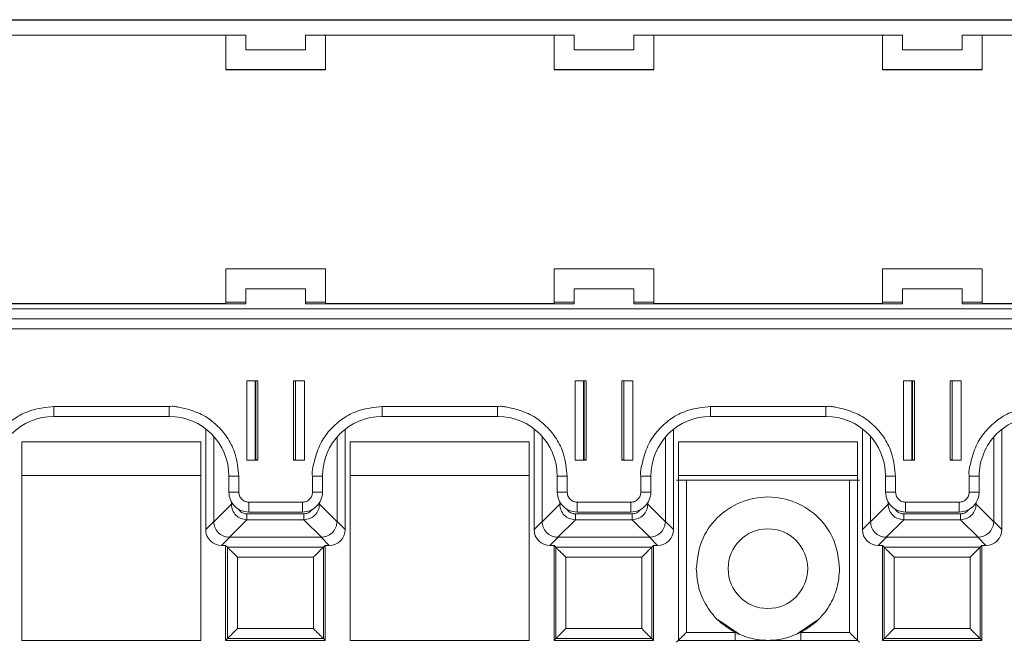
# Paper-space layout 'Blatt2' of a CAD drawing. Header units: millimetres. Extents: x 257 to 862, y 404 to 535.
# Tile 25 of 36: x 662 to 712, y 504 to 535. Entities that reach past the tile are written whole.
import ezdxf

# ---------------------------------------------------------------- set-up
doc = ezdxf.new("R2010")
doc.units = ezdxf.units.MM

psp = doc.layouts.new('Blatt2')

# ---------------------------------------------------------------- linework, layer by layer
at = {"color": 7, "linetype": 'Continuous', "lineweight": 15}
for p, q in [((642.597, 535.141), (806.897, 535.141)), ((666.497, 535.16), (650.997, 535.16)), ((666.497, 535.16), (667.497, 535.16)), ((682.997, 535.16), (667.497, 535.16)), ((682.997, 535.16), (683.997, 535.16)), ((699.497, 535.16), (683.997, 535.16)), ((699.497, 535.16), (700.497, 535.16)), ((715.997, 535.16), (700.497, 535.16)), ((660.247, 534.391), (673.747, 534.391)), ((672.747, 534.391), (672.747, 532.65)), ((673.747, 533.641), (673.747, 534.391)), ((676.747, 534.391), (690.247, 534.391)), ((676.747, 534.391), (676.747, 533.641)), ((677.747, 532.65), (677.747, 534.391)), ((689.247, 534.391), (689.247, 532.65)), ((690.247, 533.641), (690.247, 534.391)), ((693.247, 534.391), (706.747, 534.391)), ((693.247, 534.391), (693.247, 533.641)), ((694.247, 532.65), (694.247, 534.391)), ((705.747, 534.391), (705.747, 532.65)), ((706.747, 533.641), (706.747, 534.391)), ((709.747, 534.391), (723.247, 534.391)), ((709.747, 534.391), (709.747, 533.641)), ((710.747, 532.65), (710.747, 534.391)), ((676.747, 533.641), (673.747, 533.641)), ((693.247, 533.641), (690.247, 533.641)), ((709.747, 533.641), (706.747, 533.641)), ((672.747, 532.66), (677.747, 532.66)), ((672.747, 532.65), (677.747, 532.65)), ((689.247, 532.66), (694.247, 532.66)), ((689.247, 532.65), (694.247, 532.65)), ((705.747, 532.66), (710.747, 532.66)), ((705.747, 532.65), (710.747, 532.65)), ((677.747, 522.65), (672.747, 522.65)), ((672.747, 522.65), (672.747, 520.9)), ((677.747, 520.9), (677.747, 522.65)), ((694.247, 522.65), (689.247, 522.65)), ((689.247, 522.65), (689.247, 520.9)), ((694.247, 520.9), (694.247, 522.65)), ((710.747, 522.65), (705.747, 522.65)), ((705.747, 522.65), (705.747, 520.9)), ((710.747, 520.9), (710.747, 522.65)), ((673.747, 521.646), (673.747, 521.642)), ((676.747, 521.646), (673.747, 521.646)), ((673.747, 520.892), (673.747, 521.642)), ((673.747, 521.642), (676.747, 521.642)), ((676.747, 521.642), (676.747, 521.646)), ((676.747, 521.642), (676.747, 520.892)), ((690.247, 521.646), (690.247, 521.642)), ((693.247, 521.646), (690.247, 521.646)), ((690.247, 520.892), (690.247, 521.642)), ((690.247, 521.642), (693.247, 521.642)), ((693.247, 521.642), (693.247, 521.646)), ((693.247, 521.642), (693.247, 520.892)), ((706.747, 521.646), (706.747, 521.642)), ((709.747, 521.646), (706.747, 521.646)), ((706.747, 520.892), (706.747, 521.642)), ((706.747, 521.642), (709.747, 521.642)), ((709.747, 521.642), (709.747, 521.646)), ((709.747, 521.642), (709.747, 520.892)), ((642.597, 520.642), (806.897, 520.642)), ((673.747, 520.892), (660.247, 520.892)), ((672.747, 520.9), (661.247, 520.9)), ((672.747, 520.972), (673.747, 520.972)), ((676.747, 520.972), (677.747, 520.972)), ((690.247, 520.892), (676.747, 520.892)), ((689.247, 520.9), (677.747, 520.9)), ((689.247, 520.972), (690.247, 520.972)), ((693.247, 520.972), (694.247, 520.972)), ((706.747, 520.892), (693.247, 520.892)), ((705.747, 520.9), (694.247, 520.9)), ((705.747, 520.972), (706.747, 520.972)), ((709.747, 520.972), (710.747, 520.972)), ((723.247, 520.892), (709.747, 520.892)), ((722.247, 520.9), (710.747, 520.9)), ((642.597, 520.137), (806.897, 520.137)), ((806.897, 520.135), (642.597, 520.135)), ((642.597, 519.63), (806.897, 519.63)), ((674.347, 517.031), (673.797, 517.031)), ((673.797, 517.031), (673.797, 513.031)), ((674.219, 513.042), (674.219, 517.031)), ((674.347, 513.031), (674.347, 517.031)), ((676.147, 517.031), (676.147, 513.031)), ((676.697, 517.031), (676.147, 517.031)), ((676.247, 517.031), (676.247, 513.042)), ((676.697, 513.031), (676.697, 517.031)), ((690.847, 517.031), (690.297, 517.031)), ((690.297, 517.031), (690.297, 513.031)), ((690.719, 513.042), (690.719, 517.031)), ((690.847, 513.031), (690.847, 517.031)), ((692.647, 517.031), (692.647, 513.031)), ((693.197, 517.031), (692.647, 517.031)), ((692.747, 517.031), (692.747, 513.042)), ((693.197, 513.031), (693.197, 517.031)), ((707.347, 517.031), (706.797, 517.031)), ((706.797, 517.031), (706.797, 513.031)), ((707.219, 513.042), (707.219, 517.031)), ((707.347, 513.031), (707.347, 517.031)), ((709.147, 517.031), (709.147, 513.031)), ((709.697, 517.031), (709.147, 517.031)), ((709.247, 517.031), (709.247, 513.042)), ((709.697, 513.031), (709.697, 517.031)), ((669.897, 515.731), (664.097, 515.731)), ((664.097, 515.235), (664.097, 515.731)), ((669.897, 515.235), (669.897, 515.731)), ((686.397, 515.731), (680.597, 515.731)), ((680.597, 515.235), (680.597, 515.731)), ((686.397, 515.235), (686.397, 515.731)), ((702.897, 515.731), (697.097, 515.731)), ((697.097, 515.235), (697.097, 515.731)), ((702.897, 515.235), (702.897, 515.731)), ((664.097, 515.235), (669.897, 515.235)), ((680.597, 515.235), (686.397, 515.235)), ((697.097, 515.235), (702.897, 515.235)), ((671.729, 514.611), (671.729, 509.555)), ((678.737, 509.555), (678.737, 514.589)), ((688.229, 514.611), (688.229, 509.555)), ((695.237, 509.555), (695.237, 514.589)), ((704.729, 514.611), (704.729, 509.555)), ((711.737, 509.555), (711.737, 514.589)), ((672.137, 509.964), (672.137, 514.231)), ((678.329, 514.198), (678.329, 509.964)), ((688.637, 509.964), (688.637, 514.231)), ((694.829, 514.198), (694.829, 509.964)), ((705.137, 509.964), (705.137, 514.231)), ((711.329, 514.198), (711.329, 509.964)), ((671.483, 513.963), (662.483, 513.963)), ((662.483, 513.963), (662.483, 503.99)), ((671.483, 503.99), (671.483, 513.963)), ((678.983, 513.963), (678.983, 503.99)), ((687.983, 513.963), (678.983, 513.963)), ((687.983, 503.99), (687.983, 513.963)), ((704.483, 513.963), (695.483, 513.963)), ((695.483, 513.963), (695.483, 503.99)), ((704.483, 503.99), (704.483, 513.963)), ((673.797, 513.031), (674.347, 513.031)), ((674.219, 513.059), (674.247, 513.059)), ((674.347, 513.042), (674.219, 513.042)), ((676.247, 513.042), (676.147, 513.042)), ((676.147, 513.031), (676.697, 513.031)), ((690.297, 513.031), (690.847, 513.031)), ((690.719, 513.059), (690.747, 513.059)), ((690.847, 513.042), (690.719, 513.042)), ((692.747, 513.042), (692.647, 513.042)), ((692.647, 513.031), (693.197, 513.031)), ((706.797, 513.031), (707.347, 513.031)), ((707.219, 513.059), (707.247, 513.059)), ((707.347, 513.042), (707.219, 513.042)), ((709.247, 513.042), (709.147, 513.042)), ((709.147, 513.031), (709.697, 513.031)), ((662.483, 512.266), (671.483, 512.266)), ((672.897, 512.235), (672.897, 511.435)), ((673.397, 511.431), (673.397, 512.231)), ((677.097, 512.231), (677.097, 511.431)), ((677.597, 511.435), (677.597, 512.235)), ((678.983, 512.266), (687.983, 512.266)), ((689.397, 512.235), (689.397, 511.435)), ((689.897, 511.431), (689.897, 512.231)), ((693.597, 512.231), (693.597, 511.431)), ((694.097, 511.435), (694.097, 512.235)), ((695.483, 512.266), (704.483, 512.266)), ((705.897, 512.235), (705.897, 511.435)), ((706.397, 511.431), (706.397, 512.231)), ((710.097, 512.231), (710.097, 511.431)), ((710.597, 511.435), (710.597, 512.235)), ((695.885, 504.392), (695.885, 512.033)), ((695.885, 512.033), (704.081, 512.033)), ((704.081, 504.392), (704.081, 512.033)), ((673.018, 510.832), (672.137, 509.95)), ((676.597, 510.931), (673.897, 510.931)), ((673.897, 510.435), (673.897, 510.931)), ((676.597, 510.435), (676.597, 510.931)), ((678.329, 509.95), (677.448, 510.832)), ((689.518, 510.832), (688.637, 509.95)), ((693.097, 510.931), (690.397, 510.931)), ((690.397, 510.435), (690.397, 510.931)), ((693.097, 510.435), (693.097, 510.931)), ((694.829, 509.95), (693.948, 510.832)), ((706.018, 510.832), (705.137, 509.95)), ((709.597, 510.931), (706.897, 510.931)), ((706.897, 510.435), (706.897, 510.931)), ((709.597, 510.435), (709.597, 510.931)), ((711.329, 509.95), (710.448, 510.832)), ((673.805, 510.34), (676.661, 510.34)), ((673.805, 510.34), (673.805, 510.045)), ((673.897, 510.435), (676.597, 510.435)), ((676.661, 510.34), (676.661, 510.045)), ((690.305, 510.34), (693.161, 510.34)), ((690.305, 510.34), (690.305, 510.045)), ((690.397, 510.435), (693.097, 510.435)), ((693.161, 510.34), (693.161, 510.045)), ((706.805, 510.34), (709.661, 510.34)), ((706.805, 510.34), (706.805, 510.045)), ((706.897, 510.435), (709.597, 510.435)), ((709.661, 510.34), (709.661, 510.045)), ((671.729, 509.555), (672.137, 509.964)), ((672.137, 509.95), (672.137, 509.964)), ((672.924, 509.164), (673.805, 510.045)), ((673.805, 510.045), (676.661, 510.045)), ((676.661, 510.045), (677.542, 509.164)), ((678.329, 509.964), (678.329, 509.95)), ((678.329, 509.964), (678.737, 509.555)), ((688.229, 509.555), (688.637, 509.964)), ((688.637, 509.95), (688.637, 509.964)), ((689.424, 509.164), (690.305, 510.045)), ((690.305, 510.045), (693.161, 510.045)), ((693.161, 510.045), (694.042, 509.164)), ((694.829, 509.964), (694.829, 509.95)), ((694.829, 509.964), (695.237, 509.555)), ((704.729, 509.555), (705.137, 509.964)), ((705.137, 509.95), (705.137, 509.964)), ((705.924, 509.164), (706.805, 510.045)), ((706.805, 510.045), (709.661, 510.045)), ((709.661, 510.045), (710.542, 509.164)), ((711.329, 509.964), (711.329, 509.95)), ((711.329, 509.964), (711.737, 509.555)), ((672.937, 509.164), (672.529, 508.755)), ((672.937, 509.164), (672.924, 509.164)), ((677.529, 509.164), (672.937, 509.164)), ((677.542, 509.164), (677.529, 509.164)), ((677.529, 509.164), (677.937, 508.755)), ((689.437, 509.164), (689.029, 508.755)), ((689.437, 509.164), (689.424, 509.164)), ((694.029, 509.164), (689.437, 509.164)), ((694.042, 509.164), (694.029, 509.164)), ((694.029, 509.164), (694.437, 508.755)), ((705.937, 509.164), (705.529, 508.755)), ((705.937, 509.164), (705.924, 509.164)), ((710.529, 509.164), (705.937, 509.164)), ((710.542, 509.164), (710.529, 509.164)), ((710.529, 509.164), (710.937, 508.755)), ((672.529, 508.755), (672.733, 508.755)), ((672.733, 508.755), (672.822, 508.666)), ((672.733, 508.755), (672.733, 503.99)), ((672.822, 508.666), (677.644, 508.666)), ((672.822, 508.666), (672.822, 504.079)), ((677.644, 508.666), (677.733, 508.755)), ((677.644, 504.079), (677.644, 508.666)), ((677.733, 508.755), (677.937, 508.755)), ((677.733, 503.99), (677.733, 508.755)), ((689.029, 508.755), (689.233, 508.755)), ((689.233, 508.755), (689.322, 508.666)), ((689.233, 508.755), (689.233, 503.99)), ((689.322, 508.666), (694.144, 508.666)), ((689.322, 508.666), (689.322, 504.079)), ((694.144, 508.666), (694.233, 508.755)), ((694.144, 504.079), (694.144, 508.666)), ((694.233, 508.755), (694.437, 508.755)), ((694.233, 503.99), (694.233, 508.755)), ((705.529, 508.755), (705.733, 508.755)), ((705.733, 508.755), (705.822, 508.666)), ((705.733, 508.755), (705.733, 503.99)), ((705.822, 508.666), (710.644, 508.666)), ((705.822, 508.666), (705.822, 504.079)), ((710.644, 508.666), (710.733, 508.755)), ((710.644, 504.079), (710.644, 508.666)), ((710.733, 508.755), (710.937, 508.755)), ((710.733, 503.99), (710.733, 508.755)), ((677.144, 508.166), (673.322, 508.166)), ((673.322, 508.166), (673.322, 504.579)), ((677.144, 504.579), (677.144, 508.166)), ((693.644, 508.166), (689.822, 508.166)), ((689.822, 508.166), (689.822, 504.579)), ((693.644, 504.579), (693.644, 508.166)), ((710.144, 508.166), (706.322, 508.166)), ((706.322, 508.166), (706.322, 504.579)), ((710.144, 504.579), (710.144, 508.166)), ((697.479, 505.016), (698.52, 504.32)), ((701.446, 504.32), (702.486, 505.016)), ((673.322, 504.579), (677.144, 504.579)), ((689.822, 504.579), (693.644, 504.579)), ((698.329, 504.392), (695.885, 504.392)), ((704.081, 504.392), (701.637, 504.392)), ((706.322, 504.579), (710.144, 504.579)), ((662.483, 503.99), (671.483, 503.99)), ((672.733, 503.99), (672.822, 504.079)), ((672.733, 503.99), (677.733, 503.99)), ((672.822, 504.079), (677.644, 504.079)), ((677.733, 503.99), (677.644, 504.079)), ((678.983, 503.99), (687.983, 503.99)), ((689.233, 503.99), (689.322, 504.079)), ((689.233, 503.99), (694.233, 503.99)), ((689.322, 504.079), (694.144, 504.079)), ((694.233, 503.99), (694.144, 504.079)), ((695.483, 503.99), (704.483, 503.99)), ((705.733, 503.99), (705.822, 504.079)), ((705.733, 503.99), (710.733, 503.99)), ((705.822, 504.079), (710.644, 504.079)), ((710.733, 503.99), (710.644, 504.079))]:
    psp.add_line(p, q, dxfattribs=at)
at = {"color": 8, "linetype": 'Continuous', "lineweight": 15}
for p, q in [((674.247, 513.059), (674.247, 517.031)), ((690.747, 513.059), (690.747, 517.031)), ((707.247, 513.059), (707.247, 517.031)), ((673.018, 510.958), (673.018, 510.832)), ((673.018, 510.832), (673.1, 510.832)), ((677.394, 510.832), (677.448, 510.832)), ((677.448, 510.832), (677.448, 510.909)), ((689.518, 510.958), (689.518, 510.832)), ((689.518, 510.832), (689.6, 510.832)), ((693.894, 510.832), (693.948, 510.832)), ((693.948, 510.832), (693.948, 510.909)), ((706.018, 510.958), (706.018, 510.832)), ((706.018, 510.832), (706.1, 510.832)), ((710.394, 510.832), (710.448, 510.832)), ((710.448, 510.832), (710.448, 510.909)), ((698.329, 503.99), (698.329, 504.392)), ((701.637, 503.99), (701.637, 504.392))]:
    psp.add_line(p, q, dxfattribs=at)
at = {"color": 7, "linetype": 'Continuous', "lineweight": 15}
psp.add_circle((699.983, 507.59), 2, dxfattribs=at)
for centre, radius, start, end in [((664.097, 512.235), 3, 89.9989, 179.9984), ((669.897, 512.235), 3, 0.0018, 90.0009), ((680.597, 512.235), 3, 89.9989, 179.9984), ((686.397, 512.235), 3, 0.0016, 90.0011), ((697.097, 512.235), 3, 89.9991, 179.9982), ((702.897, 512.235), 3, 0.0016, 90.0011), ((713.597, 512.235), 3, 89.9986, 179.9993), ((674.272, 510.197), 2.862, 88.4996, 90.5014), ((676.222, 510.193), 2.867, 89.4998, 91.4989), ((690.772, 510.193), 2.867, 88.5011, 90.5002), ((692.722, 510.197), 2.862, 89.4986, 91.5004), ((707.272, 510.193), 2.867, 88.5011, 90.5002), ((709.222, 510.197), 2.862, 89.4986, 91.5004), ((673.272, 526.5), 14.27, 268.4959, 270.5035), ((677.223, 526.503), 14.272, 269.4966, 271.504), ((689.772, 526.502), 14.272, 268.4959, 270.5034), ((693.723, 526.5), 14.27, 269.4965, 271.5041), ((706.272, 526.503), 14.272, 268.496, 270.5034), ((710.223, 526.503), 14.273, 269.4966, 271.504), ((673.272, 525.741), 14.311, 268.4996, 270.5015), ((673.897, 511.435), 1, 179.9995, 270.0023), ((676.597, 511.435), 1, 269.9987, 359.9996), ((677.222, 525.743), 14.313, 269.4986, 271.5003), ((689.772, 525.742), 14.312, 268.4997, 270.5014), ((690.397, 511.435), 1, 179.9995, 270.0023), ((693.097, 511.435), 1, 269.9977, 0.0005), ((693.722, 525.741), 14.311, 269.4985, 271.5004), ((706.272, 525.743), 14.313, 268.4997, 270.5014), ((706.897, 511.435), 1, 180.0004, 270.0013), ((709.597, 511.435), 1, 269.9994, 359.9971), ((710.222, 525.744), 14.314, 269.4986, 271.5003)]:
    psp.add_arc(centre, radius, start, end, dxfattribs=at)
for centre, major_axis in [((672.529, 509.555), (-0.566, -0.566)), ((677.937, 509.555), (0.566, -0.566)), ((689.029, 509.555), (-0.566, -0.566)), ((694.437, 509.555), (0.566, -0.566)), ((705.529, 509.555), (-0.566, -0.566)), ((710.937, 509.555), (0.566, -0.566))]:
    psp.add_ellipse(centre, major_axis=major_axis, ratio=0.999924, start_param=5.497825, end_param=7.068545, dxfattribs=at)
for points, knots in [([(664.097, 515.731), (663.723, 515.691), (663.065, 515.621), (662.212, 515.225), (661.578, 514.698), (661.055, 514.054), (660.762, 513.314), (660.628, 512.745), (660.57, 512.394), (660.589, 512.277), (660.597, 512.231)], [0, 0, 0, 0, 0.204549, 0.359436, 0.506041, 0.652603, 0.808025, 0.93566, 0.974208, 1, 1, 1, 1]), ([(673.397, 512.231), (673.358, 512.605), (673.288, 513.263), (672.892, 514.116), (672.365, 514.75), (671.721, 515.272), (670.981, 515.565), (670.411, 515.7), (670.061, 515.757), (669.944, 515.738), (669.897, 515.731)], [0, 0, 0, 0, 0.204545, 0.359432, 0.506035, 0.652601, 0.808024, 0.935657, 0.974204, 1, 1, 1, 1]), ([(680.597, 515.731), (680.223, 515.691), (679.565, 515.621), (678.712, 515.225), (678.078, 514.698), (677.555, 514.054), (677.262, 513.314), (677.128, 512.745), (677.07, 512.394), (677.089, 512.277), (677.097, 512.231)], [0, 0, 0, 0, 0.204549, 0.359432, 0.506041, 0.652603, 0.808024, 0.93566, 0.974208, 1, 1, 1, 1]), ([(689.897, 512.231), (689.858, 512.605), (689.788, 513.263), (689.392, 514.116), (688.865, 514.75), (688.221, 515.272), (687.481, 515.565), (686.911, 515.7), (686.561, 515.757), (686.444, 515.738), (686.397, 515.731)], [0, 0, 0, 0, 0.204545, 0.359432, 0.506035, 0.652601, 0.808024, 0.935657, 0.974204, 1, 1, 1, 1]), ([(697.097, 515.731), (696.723, 515.691), (696.065, 515.621), (695.212, 515.225), (694.578, 514.698), (694.055, 514.054), (693.762, 513.314), (693.628, 512.745), (693.57, 512.394), (693.589, 512.277), (693.597, 512.231)], [0, 0, 0, 0, 0.2045493, 0.359432, 0.506037, 0.6526027, 0.8080243, 0.9356596, 0.9742082, 1, 1, 1, 1]), ([(706.397, 512.231), (706.358, 512.605), (706.288, 513.263), (705.892, 514.116), (705.365, 514.75), (704.721, 515.272), (703.981, 515.565), (703.411, 515.7), (703.061, 515.757), (702.944, 515.738), (702.897, 515.731)], [0, 0, 0, 0, 0.204545, 0.359432, 0.506035, 0.652601, 0.808024, 0.935657, 0.974204, 1, 1, 1, 1]), ([(713.597, 515.731), (713.223, 515.691), (712.565, 515.621), (711.712, 515.225), (711.078, 514.698), (710.555, 514.054), (710.262, 513.314), (710.128, 512.745), (710.07, 512.394), (710.089, 512.277), (710.097, 512.231)], [0, 0, 0, 0, 0.204544, 0.359432, 0.506037, 0.652603, 0.808024, 0.93566, 0.974208, 1, 1, 1, 1]), ([(695.385, 512.038), (695.388, 512.037), (695.394, 512.037), (695.437, 512.036), (695.497, 512.035), (695.59, 512.034), (695.722, 512.033), (695.834, 512.033), (695.885, 512.033)], [0, 0, 0, 0, 0.1564901, 0.3040581, 0.4426741, 0.5723601, 0.8039033, 1, 1, 1, 1]), ([(704.081, 512.033), (704.133, 512.033), (704.245, 512.033), (704.377, 512.034), (704.471, 512.035), (704.53, 512.036), (704.572, 512.037), (704.578, 512.037), (704.581, 512.038)], [0, 0, 0, 0, 0.198664, 0.431058, 0.560544, 0.698519, 0.845008, 1, 1, 1, 1]), ([(673.897, 510.931), (673.834, 510.937), (673.737, 510.948), (673.621, 511.01), (673.541, 511.075), (673.477, 511.154), (673.414, 511.271), (673.404, 511.368), (673.397, 511.431)], [0, 0, 0, 0, 0.239457, 0.369369, 0.499989, 0.629937, 0.760551, 1, 1, 1, 1]), ([(677.097, 511.431), (677.09, 511.368), (677.08, 511.271), (677.018, 511.154), (676.953, 511.075), (676.874, 511.01), (676.757, 510.948), (676.66, 510.937), (676.597, 510.931)], [0, 0, 0, 0, 0.239449, 0.369372, 0.500011, 0.629948, 0.760543, 1, 1, 1, 1]), ([(690.397, 510.931), (690.334, 510.937), (690.237, 510.948), (690.121, 511.01), (690.041, 511.075), (689.976, 511.154), (689.914, 511.271), (689.904, 511.368), (689.897, 511.431)], [0, 0, 0, 0, 0.239457, 0.369369, 0.499989, 0.629937, 0.760551, 1, 1, 1, 1]), ([(693.597, 511.431), (693.59, 511.368), (693.58, 511.271), (693.518, 511.155), (693.454, 511.075), (693.374, 511.01), (693.257, 510.948), (693.16, 510.937), (693.097, 510.931)], [0, 0, 0, 0, 0.23945, 0.368223, 0.500007, 0.628774, 0.760542, 1, 1, 1, 1]), ([(703.583, 507.59), (703.529, 508.061), (703.421, 509.003), (702.588, 510.201), (701.398, 511.002), (699.983, 511.283), (698.568, 511.002), (697.378, 510.201), (696.545, 509.003), (696.437, 508.061), (696.383, 507.59)], [0, 0, 0, 0, 0.125, 0.250001, 0.375001, 0.499999, 0.625001, 0.75, 0.875, 1, 1, 1, 1]), ([(706.897, 510.931), (706.834, 510.937), (706.737, 510.948), (706.621, 511.01), (706.541, 511.075), (706.476, 511.154), (706.414, 511.271), (706.404, 511.368), (706.397, 511.431)], [0, 0, 0, 0, 0.23942, 0.369367, 0.499987, 0.629936, 0.760551, 1, 1, 1, 1]), ([(710.097, 511.431), (710.09, 511.368), (710.08, 511.271), (710.018, 511.154), (709.953, 511.075), (709.874, 511.01), (709.757, 510.948), (709.66, 510.937), (709.597, 510.931)], [0, 0, 0, 0, 0.239448, 0.369371, 0.500009, 0.629916, 0.760544, 1, 1, 1, 1]), ([(673.805, 510.045), (673.699, 510.058), (673.494, 510.084), (673.239, 510.266), (673.058, 510.521), (673.032, 510.726), (673.018, 510.832)], [0, 0, 0, 0, 0.256881, 0.499991, 0.743102, 1, 1, 1, 1]), ([(677.448, 510.832), (677.434, 510.726), (677.408, 510.521), (677.227, 510.266), (676.972, 510.084), (676.766, 510.058), (676.661, 510.045)], [0, 0, 0, 0, 0.25688, 0.499991, 0.743095, 1, 1, 1, 1]), ([(690.305, 510.045), (690.199, 510.058), (689.994, 510.084), (689.739, 510.266), (689.558, 510.521), (689.532, 510.726), (689.518, 510.832)], [0, 0, 0, 0, 0.256881, 0.499991, 0.743102, 1, 1, 1, 1]), ([(693.948, 510.832), (693.934, 510.726), (693.908, 510.521), (693.727, 510.266), (693.472, 510.084), (693.266, 510.058), (693.161, 510.045)], [0, 0, 0, 0, 0.256872, 0.499995, 0.743097, 1, 1, 1, 1]), ([(706.805, 510.045), (706.699, 510.058), (706.494, 510.084), (706.239, 510.266), (706.058, 510.521), (706.032, 510.726), (706.018, 510.832)], [0, 0, 0, 0, 0.256876, 0.500001, 0.743107, 1, 1, 1, 1]), ([(710.448, 510.832), (710.434, 510.726), (710.408, 510.521), (710.227, 510.266), (709.971, 510.084), (709.766, 510.058), (709.661, 510.045)], [0, 0, 0, 0, 0.256872, 0.499995, 0.743097, 1, 1, 1, 1]), ([(672.924, 509.164), (672.869, 509.168), (672.761, 509.176), (672.56, 509.246), (672.343, 509.399), (672.172, 509.66), (672.148, 509.858), (672.137, 509.95)], [0, 0, 0, 0, 0.1346446, 0.2655852, 0.5155177, 0.7723599, 1, 1, 1, 1]), ([(678.329, 509.95), (678.324, 509.896), (678.316, 509.787), (678.247, 509.587), (678.093, 509.37), (677.833, 509.199), (677.635, 509.175), (677.542, 509.164)], [0, 0, 0, 0, 0.13464, 0.265595, 0.515519, 0.77237, 1, 1, 1, 1]), ([(689.424, 509.164), (689.369, 509.168), (689.261, 509.176), (689.06, 509.246), (688.843, 509.399), (688.672, 509.66), (688.648, 509.858), (688.637, 509.95)], [0, 0, 0, 0, 0.134622, 0.265587, 0.515522, 0.772353, 1, 1, 1, 1]), ([(694.829, 509.95), (694.824, 509.896), (694.816, 509.787), (694.747, 509.587), (694.593, 509.37), (694.333, 509.199), (694.135, 509.175), (694.042, 509.164)], [0, 0, 0, 0, 0.13464, 0.265595, 0.515519, 0.77237, 1, 1, 1, 1]), ([(705.924, 509.164), (705.869, 509.168), (705.761, 509.176), (705.56, 509.246), (705.343, 509.399), (705.172, 509.66), (705.148, 509.858), (705.137, 509.95)], [0, 0, 0, 0, 0.134644, 0.265606, 0.515517, 0.772357, 1, 1, 1, 1]), ([(711.329, 509.95), (711.324, 509.896), (711.316, 509.787), (711.247, 509.587), (711.093, 509.37), (710.833, 509.199), (710.635, 509.175), (710.542, 509.164)], [0, 0, 0, 0, 0.13464, 0.265594, 0.515517, 0.772347, 1, 1, 1, 1]), ([(673.322, 508.166), (673.256, 508.232), (673.129, 508.359), (672.987, 508.501), (672.901, 508.587), (672.857, 508.632), (672.828, 508.66), (672.824, 508.664), (672.822, 508.666)], [0, 0, 0, 0, 0.293968, 0.566145, 0.688664, 0.800296, 0.903161, 1, 1, 1, 1]), ([(677.644, 508.666), (677.642, 508.664), (677.637, 508.66), (677.605, 508.629), (677.556, 508.579), (677.465, 508.487), (677.324, 508.347), (677.203, 508.226), (677.144, 508.166)], [0, 0, 0, 0, 0.101455, 0.209908, 0.328446, 0.459457, 0.734499, 1, 1, 1, 1]), ([(689.822, 508.166), (689.756, 508.232), (689.629, 508.359), (689.487, 508.501), (689.401, 508.587), (689.357, 508.632), (689.328, 508.66), (689.324, 508.664), (689.322, 508.666)], [0, 0, 0, 0, 0.29397, 0.566148, 0.688667, 0.800287, 0.90316, 1, 1, 1, 1]), ([(694.144, 508.666), (694.142, 508.664), (694.137, 508.66), (694.105, 508.629), (694.056, 508.579), (693.965, 508.487), (693.824, 508.347), (693.703, 508.226), (693.644, 508.166)], [0, 0, 0, 0, 0.101455, 0.209908, 0.328446, 0.459457, 0.734499, 1, 1, 1, 1]), ([(706.322, 508.166), (706.256, 508.232), (706.129, 508.359), (705.987, 508.501), (705.901, 508.587), (705.857, 508.632), (705.828, 508.66), (705.824, 508.664), (705.822, 508.666)], [0, 0, 0, 0, 0.293971, 0.56613, 0.688666, 0.800286, 0.90316, 1, 1, 1, 1]), ([(710.644, 508.666), (710.642, 508.664), (710.637, 508.66), (710.605, 508.629), (710.556, 508.579), (710.465, 508.487), (710.324, 508.347), (710.203, 508.226), (710.144, 508.166)], [0, 0, 0, 0, 0.101455, 0.209908, 0.328446, 0.459457, 0.734499, 1, 1, 1, 1]), ([(696.383, 507.59), (696.409, 507.261), (696.461, 506.605), (696.874, 505.697), (697.49, 504.913), (698.05, 504.566), (698.329, 504.392)], [0, 0, 0, 0, 0.250001, 0.500002, 0.750004, 1, 1, 1, 1]), ([(701.637, 504.392), (701.916, 504.566), (702.476, 504.913), (703.092, 505.697), (703.505, 506.605), (703.557, 507.261), (703.583, 507.59)], [0, 0, 0, 0, 0.25, 0.500001, 0.75, 1, 1, 1, 1]), ([(672.822, 504.079), (672.823, 504.08), (672.827, 504.084), (672.854, 504.11), (672.9, 504.156), (672.986, 504.243), (673.129, 504.386), (673.256, 504.513), (673.322, 504.579)], [0, 0, 0, 0, 0.085184, 0.194033, 0.307265, 0.433944, 0.706078, 1, 1, 1, 1]), ([(677.644, 504.079), (677.642, 504.081), (677.637, 504.085), (677.606, 504.117), (677.557, 504.166), (677.465, 504.257), (677.324, 504.398), (677.203, 504.519), (677.144, 504.579)], [0, 0, 0, 0, 0.101459, 0.20991, 0.328451, 0.459452, 0.734497, 1, 1, 1, 1]), ([(689.322, 504.079), (689.323, 504.08), (689.327, 504.084), (689.354, 504.11), (689.4, 504.156), (689.486, 504.243), (689.629, 504.386), (689.756, 504.513), (689.822, 504.579)], [0, 0, 0, 0, 0.085184, 0.194034, 0.307279, 0.433942, 0.706077, 1, 1, 1, 1]), ([(694.144, 504.079), (694.142, 504.081), (694.137, 504.085), (694.106, 504.117), (694.057, 504.166), (693.965, 504.257), (693.824, 504.398), (693.703, 504.519), (693.644, 504.579)], [0, 0, 0, 0, 0.101458, 0.209909, 0.328436, 0.459454, 0.734498, 1, 1, 1, 1]), ([(695.885, 504.392), (695.824, 504.331), (695.702, 504.209), (695.561, 504.067), (695.47, 503.977), (695.421, 503.929), (695.391, 503.898), (695.387, 503.894), (695.385, 503.892)], [0, 0, 0, 0, 0.270526, 0.543706, 0.673564, 0.79118, 0.898952, 1, 1, 1, 1]), ([(698.329, 504.392), (698.593, 504.278), (699.12, 504.05), (699.983, 503.96), (700.846, 504.05), (701.373, 504.278), (701.637, 504.392)], [0, 0, 0, 0, 0.250003, 0.500004, 0.750005, 1, 1, 1, 1]), ([(704.581, 503.892), (704.579, 503.894), (704.575, 503.898), (704.545, 503.929), (704.496, 503.977), (704.405, 504.067), (704.264, 504.209), (704.141, 504.331), (704.081, 504.392)], [0, 0, 0, 0, 0.1010161, 0.2087815, 0.3264068, 0.4563018, 0.7294803, 1, 1, 1, 1]), ([(705.822, 504.079), (705.823, 504.08), (705.827, 504.084), (705.854, 504.11), (705.9, 504.156), (705.986, 504.243), (706.129, 504.386), (706.256, 504.513), (706.322, 504.579)], [0, 0, 0, 0, 0.0851844, 0.1940346, 0.3072802, 0.4339603, 0.7060761, 1, 1, 1, 1]), ([(710.644, 504.079), (710.642, 504.081), (710.637, 504.085), (710.606, 504.117), (710.557, 504.166), (710.465, 504.257), (710.324, 504.398), (710.203, 504.519), (710.144, 504.579)], [0, 0, 0, 0, 0.101458, 0.209909, 0.328436, 0.459454, 0.734498, 1, 1, 1, 1])]:
    psp.add_open_spline(points, degree=3, knots=knots, dxfattribs=at)
at = {"color": 8, "linetype": 'Continuous', "lineweight": 15}
for points, knots in [([(673.367, 510.611), (673.376, 510.592), (673.4, 510.543), (673.458, 510.477), (673.535, 510.415), (673.623, 510.371), (673.714, 510.344), (673.776, 510.341), (673.805, 510.34)], [0, 0, 0, 0, 0.11858, 0.300129, 0.477729, 0.659619, 0.840718, 1, 1, 1, 1]), ([(689.867, 510.611), (689.876, 510.592), (689.9, 510.543), (689.958, 510.477), (690.035, 510.415), (690.123, 510.371), (690.214, 510.344), (690.276, 510.341), (690.305, 510.34)], [0, 0, 0, 0, 0.11858, 0.300129, 0.477729, 0.659619, 0.840718, 1, 1, 1, 1]), ([(706.367, 510.611), (706.376, 510.592), (706.4, 510.543), (706.458, 510.477), (706.535, 510.415), (706.623, 510.371), (706.714, 510.344), (706.776, 510.341), (706.805, 510.34)], [0, 0, 0, 0, 0.118573, 0.300112, 0.477703, 0.659583, 0.840672, 1, 1, 1, 1]), ([(676.661, 510.34), (676.727, 510.347), (676.825, 510.358), (676.941, 510.422), (677.015, 510.485), (677.063, 510.539), (677.08, 510.574), (677.083, 510.58)], [0, 0, 0, 0, 0.386375, 0.576797, 0.771278, 0.96153, 1, 1, 1, 1]), ([(693.161, 510.34), (693.227, 510.347), (693.325, 510.358), (693.441, 510.422), (693.515, 510.485), (693.563, 510.539), (693.58, 510.574), (693.583, 510.58)], [0, 0, 0, 0, 0.386373, 0.576845, 0.771279, 0.96153, 1, 1, 1, 1]), ([(709.661, 510.34), (709.727, 510.347), (709.825, 510.358), (709.941, 510.422), (710.015, 510.485), (710.063, 510.539), (710.08, 510.574), (710.083, 510.58)], [0, 0, 0, 0, 0.386369, 0.576839, 0.771271, 0.961557, 1, 1, 1, 1])]:
    psp.add_open_spline(points, degree=3, knots=knots, dxfattribs=at)

doc.saveas('drawing.dxf')
